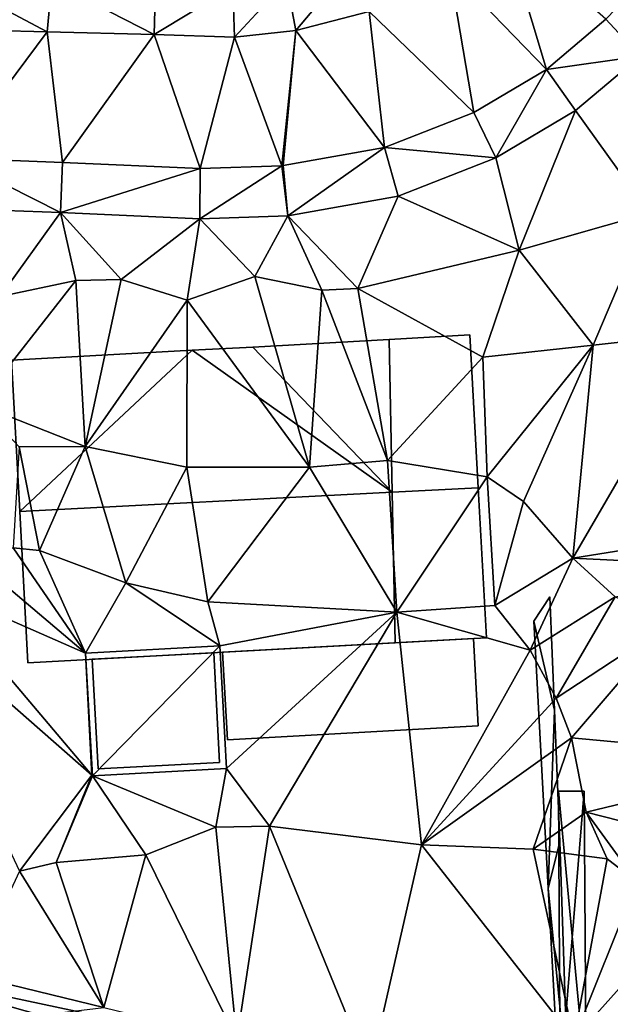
# Model space of a CAD drawing. Header units: inches. Extents: x 92348 to 92626, y 1600224 to 1600387.
# Tile 91 of 117: x 92534 to 92552, y 1600249 to 1600280. Entities that reach past the tile are written whole.
import ezdxf

# ---------------------------------------------------------------- set-up
doc = ezdxf.new("R2010")
doc.units = ezdxf.units.IN
doc.header["$MEASUREMENT"] = 0
for name, color, linetype in [('Bygning', 10, 'Continuous'), ('Objekter_Hekk', 10, 'Continuous'), ('Objekter_Mur', 10, 'Continuous'), ('Terreng_ortofoto', 10, 'Continuous'), ('Veg', 10, 'Continuous')]:
    doc.layers.add(name, color=color, linetype=linetype)

msp = doc.modelspace()

# ---------------------------------------------------------------- linework, layer by layer
at = {"layer": 'Bygning', "color": 74, "true_color": 0x55aa00}
for points in [[(92541.091, 1600269.524, 108.77), (92545.299, 1600269.756, 108.77), (92545.299, 1600269.756, 105.801), (92541.091, 1600269.524, 105.666)], [(92545.299, 1600269.756, 108.77), (92547.794, 1600269.898, 108.77), (92547.794, 1600269.898, 106.067), (92545.299, 1600269.756, 105.801)], [(92548.054, 1600265.179, 110.65), (92547.794, 1600269.898, 108.77), (92545.299, 1600269.756, 108.77), (92545.391, 1600265.042, 110.65)], [(92548.054, 1600265.179, 110.65), (92547.794, 1600269.898, 108.77), (92545.299, 1600269.756, 108.77), (92545.391, 1600265.042, 110.65)], [(92547.794, 1600269.898, 108.77), (92548.054, 1600265.179, 110.65), (92548.054, 1600265.179, 104.918), (92547.794, 1600269.898, 106.067)], [(92533.627, 1600269.118, 108.77), (92539.208, 1600269.429, 108.77), (92539.208, 1600269.429, 105.701), (92533.627, 1600269.118, 106.204)], [(92539.208, 1600269.429, 108.77), (92541.091, 1600269.524, 108.77), (92541.091, 1600269.524, 105.666), (92539.208, 1600269.429, 105.701)], [(92533.888, 1600264.45, 110.65), (92533.627, 1600269.118, 108.77), (92533.627, 1600269.118, 106.204), (92533.888, 1600264.45, 104.365)], [(92548.054, 1600265.179, 110.65), (92545.391, 1600265.042, 110.65), (92545.481, 1600260.396, 108.78), (92548.306, 1600260.55, 108.77)], [(92548.054, 1600265.179, 110.65), (92545.391, 1600265.042, 110.65), (92545.481, 1600260.396, 108.78), (92548.306, 1600260.55, 108.77)], [(92548.054, 1600265.179, 110.65), (92548.306, 1600260.55, 108.77), (92548.306, 1600260.55, 103.871), (92548.054, 1600265.179, 104.918)], [(92533.888, 1600264.45, 110.65), (92534.139, 1600259.771, 108.8), (92545.481, 1600260.396, 108.78), (92545.391, 1600265.042, 110.65)], [(92533.888, 1600264.45, 110.65), (92534.139, 1600259.771, 108.8), (92545.481, 1600260.396, 108.78), (92545.391, 1600265.042, 110.65)], [(92534.139, 1600259.771, 108.8), (92533.888, 1600264.45, 110.65), (92533.888, 1600264.45, 104.365), (92534.139, 1600259.771, 103.765)], [(92545.481, 1600260.396, 108.78), (92534.139, 1600259.771, 108.8), (92534.139, 1600259.771, 103.765), (92545.481, 1600260.396, 103.866)], [(92540.15, 1600260.1, 106.04), (92547.905, 1600260.529, 106), (92547.905, 1600260.529, 105.65), (92540.15, 1600260.1, 105.69)], [(92540.15, 1600260.1, 106.04), (92547.905, 1600260.529, 106), (92547.905, 1600260.529, 105.65), (92540.15, 1600260.1, 105.69)], [(92540.15, 1600260.1, 106.04), (92540.307, 1600257.395, 105.77), (92548.052, 1600257.824, 105.78), (92547.905, 1600260.529, 106)], [(92540.15, 1600260.1, 106.04), (92540.307, 1600257.395, 105.77), (92548.052, 1600257.824, 105.78), (92547.905, 1600260.529, 106)], [(92548.306, 1600260.55, 108.77), (92545.481, 1600260.396, 108.78), (92545.481, 1600260.396, 103.866), (92548.306, 1600260.55, 103.871)], [(92547.905, 1600260.529, 106), (92548.052, 1600257.824, 105.78), (92548.052, 1600257.824, 105.43), (92547.905, 1600260.529, 105.65)], [(92547.905, 1600260.529, 106), (92548.052, 1600257.824, 105.78), (92548.052, 1600257.824, 105.43), (92547.905, 1600260.529, 105.65)], [(92536.123, 1600259.884, 103.72), (92539.88, 1600260.087, 103.72), (92539.88, 1600260.087, 103.708), (92536.123, 1600259.884, 103.709)], [(92536.123, 1600259.884, 103.72), (92539.88, 1600260.087, 103.72), (92539.88, 1600260.087, 104.47), (92536.123, 1600259.884, 104.47)], [(92536.123, 1600259.884, 103.72), (92539.88, 1600260.087, 103.72), (92539.88, 1600260.087, 104.47), (92536.123, 1600259.884, 104.47)], [(92536.304, 1600256.498, 103.72), (92540.061, 1600256.701, 103.72), (92539.88, 1600260.087, 103.72), (92536.123, 1600259.884, 103.72)], [(92536.304, 1600256.498, 103.72), (92540.061, 1600256.701, 103.72), (92539.88, 1600260.087, 103.72), (92536.123, 1600259.884, 103.72)], [(92539.88, 1600260.087, 103.72), (92540.061, 1600256.701, 103.72), (92540.061, 1600256.701, 103.475), (92539.88, 1600260.087, 103.708)], [(92539.88, 1600260.087, 103.72), (92540.061, 1600256.701, 103.72), (92540.061, 1600256.701, 104.47), (92539.88, 1600260.087, 104.47)], [(92539.88, 1600260.087, 103.72), (92540.061, 1600256.701, 103.72), (92540.061, 1600256.701, 104.47), (92539.88, 1600260.087, 104.47)], [(92540.307, 1600257.395, 105.77), (92540.15, 1600260.1, 106.04), (92540.15, 1600260.1, 105.69), (92540.307, 1600257.395, 105.42)], [(92540.307, 1600257.395, 105.77), (92540.15, 1600260.1, 106.04), (92540.15, 1600260.1, 105.69), (92540.307, 1600257.395, 105.42)], [(92536.304, 1600256.498, 103.72), (92536.123, 1600259.884, 103.72), (92536.123, 1600259.884, 103.709), (92536.304, 1600256.498, 103.517)], [(92536.304, 1600256.498, 103.72), (92536.123, 1600259.884, 103.72), (92536.123, 1600259.884, 104.47), (92536.304, 1600256.498, 104.47)], [(92536.304, 1600256.498, 103.72), (92536.123, 1600259.884, 103.72), (92536.123, 1600259.884, 104.47), (92536.304, 1600256.498, 104.47)], [(92548.052, 1600257.824, 105.78), (92540.307, 1600257.395, 105.77), (92540.307, 1600257.395, 105.42), (92548.052, 1600257.824, 105.43)], [(92548.052, 1600257.824, 105.78), (92540.307, 1600257.395, 105.77), (92540.307, 1600257.395, 105.42), (92548.052, 1600257.824, 105.43)], [(92540.061, 1600256.701, 103.72), (92536.304, 1600256.498, 103.72), (92536.304, 1600256.498, 103.517), (92540.061, 1600256.701, 103.475)], [(92540.061, 1600256.701, 103.72), (92536.304, 1600256.498, 103.72), (92536.304, 1600256.498, 104.47), (92540.061, 1600256.701, 104.47)], [(92540.061, 1600256.701, 103.72), (92536.304, 1600256.498, 103.72), (92536.304, 1600256.498, 104.47), (92540.061, 1600256.701, 104.47)]]:
    msp.add_3dface(points, dxfattribs=at)
at = {"layer": 'Terreng_ortofoto'}
for points in [[(92548.858, 1600282.421, 106.3), (92547.168, 1600281.19, 106.24), (92550.158, 1600278.098, 106.41)], [(92548.858, 1600282.421, 106.3), (92550.158, 1600278.098, 106.41), (92551.995, 1600279.645, 106.45)], [(92553.056, 1600278.512, 106.369), (92554.124, 1600281.862, 106.48), (92551.995, 1600279.645, 106.45)], [(92542.132, 1600280.829, 106.251), (92542.411, 1600279.3, 106.22), (92544.125, 1600281.342, 106.247)], [(92544.125, 1600281.342, 106.247), (92542.411, 1600279.3, 106.22), (92544.686, 1600279.886, 106.22)], [(92547.915, 1600276.769, 106.38), (92547.168, 1600281.19, 106.24), (92544.686, 1600279.886, 106.22)], [(92547.915, 1600276.769, 106.38), (92550.158, 1600278.098, 106.41), (92547.168, 1600281.19, 106.24)], [(92531.673, 1600280.88, 106.293), (92531.445, 1600279.336, 106.27), (92534.73, 1600279.254, 106.215)], [(92534.876, 1600280.801, 106.257), (92531.673, 1600280.88, 106.293), (92534.73, 1600279.254, 106.215)], [(92534.876, 1600280.801, 106.257), (92534.73, 1600279.254, 106.215), (92538.035, 1600279.172, 106.16)], [(92538.079, 1600280.721, 106.22), (92534.876, 1600280.801, 106.257), (92538.035, 1600279.172, 106.16)], [(92538.079, 1600280.721, 106.22), (92538.035, 1600279.172, 106.16), (92540.465, 1600280.647, 106.221)], [(92542.132, 1600280.829, 106.251), (92540.465, 1600280.647, 106.221), (92540.525, 1600279.094, 106.18)], [(92542.132, 1600280.829, 106.251), (92540.525, 1600279.094, 106.18), (92542.411, 1600279.3, 106.22)], [(92538.035, 1600279.172, 106.16), (92540.525, 1600279.094, 106.18), (92540.465, 1600280.647, 106.221)], [(92542.411, 1600279.3, 106.22), (92545.158, 1600275.683, 106.31), (92544.686, 1600279.886, 106.22)], [(92547.915, 1600276.769, 106.38), (92544.686, 1600279.886, 106.22), (92545.158, 1600275.683, 106.31)], [(92553.056, 1600278.512, 106.369), (92551.995, 1600279.645, 106.45), (92550.158, 1600278.098, 106.41)], [(92534.73, 1600279.254, 106.215), (92531.445, 1600279.336, 106.27), (92531.817, 1600275.354, 106.345)], [(92534.73, 1600279.254, 106.215), (92531.817, 1600275.354, 106.345), (92535.211, 1600275.225, 106.32)], [(92538.035, 1600279.172, 106.16), (92534.73, 1600279.254, 106.215), (92535.211, 1600275.225, 106.32)], [(92538.035, 1600279.172, 106.16), (92535.211, 1600275.225, 106.32), (92539.459, 1600275.036, 106.32)], [(92538.035, 1600279.172, 106.16), (92539.459, 1600275.036, 106.32), (92540.525, 1600279.094, 106.18)], [(92542.411, 1600279.3, 106.22), (92540.525, 1600279.094, 106.18), (92541.983, 1600275.125, 106.31)], [(92542.411, 1600279.3, 106.22), (92541.983, 1600275.125, 106.31), (92542.023, 1600275.129, 106.31)], [(92542.411, 1600279.3, 106.22), (92542.023, 1600275.129, 106.31), (92545.158, 1600275.683, 106.31)], [(92540.525, 1600279.094, 106.18), (92539.459, 1600275.036, 106.32), (92541.983, 1600275.125, 106.31)], [(92553.056, 1600278.512, 106.369), (92550.158, 1600278.098, 106.41), (92551.058, 1600276.83, 106.289)], [(92553.056, 1600278.512, 106.369), (92551.058, 1600276.83, 106.289), (92553.336, 1600273.663, 106)], [(92547.915, 1600276.769, 106.38), (92548.598, 1600275.372, 106.26), (92550.158, 1600278.098, 106.41)], [(92550.158, 1600278.098, 106.41), (92548.598, 1600275.372, 106.26), (92551.058, 1600276.83, 106.289)], [(92547.915, 1600276.769, 106.38), (92545.158, 1600275.683, 106.31), (92548.598, 1600275.372, 106.26)], [(92551.058, 1600276.83, 106.289), (92548.598, 1600275.372, 106.26), (92549.317, 1600272.516, 106)], [(92551.058, 1600276.83, 106.289), (92549.317, 1600272.516, 106), (92553.336, 1600273.663, 106)], [(92545.158, 1600275.683, 106.31), (92542.023, 1600275.129, 106.31), (92542.166, 1600273.581, 106.229)], [(92545.158, 1600275.683, 106.31), (92542.166, 1600273.581, 106.229), (92545.581, 1600274.184, 106.228)], [(92545.158, 1600275.683, 106.31), (92545.581, 1600274.184, 106.228), (92548.598, 1600275.372, 106.26)], [(92531.739, 1600273.806, 106.313), (92535.147, 1600273.676, 106.253), (92531.817, 1600275.354, 106.345)], [(92535.147, 1600273.676, 106.253), (92535.211, 1600275.225, 106.32), (92531.817, 1600275.354, 106.345)], [(92535.147, 1600273.676, 106.253), (92539.459, 1600275.036, 106.32), (92535.211, 1600275.225, 106.32)], [(92549.317, 1600272.516, 106), (92548.598, 1600275.372, 106.26), (92545.581, 1600274.184, 106.228)], [(92535.147, 1600273.676, 106.253), (92539.452, 1600273.485, 106.243), (92539.459, 1600275.036, 106.32)], [(92539.459, 1600275.036, 106.32), (92539.452, 1600273.485, 106.243), (92541.983, 1600275.125, 106.31)], [(92541.983, 1600275.125, 106.31), (92539.452, 1600273.485, 106.243), (92542.166, 1600273.581, 106.229)], [(92541.983, 1600275.125, 106.31), (92542.166, 1600273.581, 106.229), (92542.023, 1600275.129, 106.31)], [(92545.581, 1600274.184, 106.228), (92542.166, 1600273.581, 106.229), (92544.326, 1600271.332, 106)], [(92549.317, 1600272.516, 106), (92545.581, 1600274.184, 106.228), (92544.326, 1600271.332, 106)], [(92531.739, 1600273.806, 106.313), (92533.273, 1600271.09, 106), (92535.147, 1600273.676, 106.253)], [(92533.273, 1600271.09, 106), (92535.616, 1600271.576, 106), (92535.147, 1600273.676, 106.253)], [(92535.147, 1600273.676, 106.253), (92535.616, 1600271.576, 106), (92537.018, 1600271.613, 106)], [(92535.147, 1600273.676, 106.253), (92537.018, 1600271.613, 106), (92539.452, 1600273.485, 106.243)], [(92539.054, 1600270.975, 106), (92539.452, 1600273.485, 106.243), (92537.018, 1600271.613, 106)], [(92539.054, 1600270.975, 106), (92541.152, 1600271.706, 106), (92539.452, 1600273.485, 106.243)], [(92539.452, 1600273.485, 106.243), (92541.152, 1600271.706, 106), (92542.166, 1600273.581, 106.229)], [(92542.166, 1600273.581, 106.229), (92541.152, 1600271.706, 106), (92543.214, 1600271.278, 106)], [(92544.326, 1600271.332, 106), (92542.166, 1600273.581, 106.229), (92543.214, 1600271.278, 106)], [(92553.336, 1600273.663, 106), (92549.317, 1600272.516, 106), (92551.599, 1600269.583, 106.115)], [(92555.02, 1600269.959, 106.14), (92553.336, 1600273.663, 106), (92551.599, 1600269.583, 106.115)], [(92549.317, 1600272.516, 106), (92544.326, 1600271.332, 106), (92548.198, 1600269.21, 106.09)], [(92549.317, 1600272.516, 106), (92548.198, 1600269.21, 106.09), (92551.599, 1600269.583, 106.115)], [(92535.907, 1600266.456, 105), (92535.616, 1600271.576, 106), (92532.615, 1600267.752, 106.32)], [(92533.273, 1600271.09, 106), (92532.615, 1600267.752, 106.32), (92535.616, 1600271.576, 106)], [(92535.907, 1600266.456, 105), (92537.018, 1600271.613, 106), (92535.616, 1600271.576, 106)], [(92535.907, 1600266.456, 105), (92539.054, 1600270.975, 106), (92537.018, 1600271.613, 106)], [(92539.054, 1600270.975, 106), (92542.836, 1600265.814, 105), (92541.152, 1600271.706, 106)], [(92542.836, 1600265.814, 105), (92543.214, 1600271.278, 106), (92541.152, 1600271.706, 106)], [(92545.252, 1600266.017, 105), (92543.214, 1600271.278, 106), (92542.836, 1600265.814, 105)], [(92544.326, 1600271.332, 106), (92543.214, 1600271.278, 106), (92545.252, 1600266.017, 105)], [(92544.326, 1600271.332, 106), (92545.252, 1600266.017, 105), (92548.198, 1600269.21, 106.09)], [(92535.907, 1600266.456, 105), (92539.053, 1600265.812, 105), (92539.054, 1600270.975, 106)], [(92539.054, 1600270.975, 106), (92539.053, 1600265.812, 105), (92542.836, 1600265.814, 105)], [(92555.02, 1600269.959, 106.14), (92551.599, 1600269.583, 106.115), (92550.975, 1600263.001, 105)], [(92555.02, 1600269.959, 106.14), (92550.975, 1600263.001, 105), (92557.915, 1600264.12, 105)], [(92551.599, 1600269.583, 106.115), (92548.198, 1600269.21, 106.09), (92548.322, 1600265.515, 105)], [(92551.599, 1600269.583, 106.115), (92548.322, 1600265.515, 105), (92549.445, 1600264.758, 105)], [(92551.599, 1600269.583, 106.115), (92549.445, 1600264.758, 105), (92550.975, 1600263.001, 105)], [(92548.198, 1600269.21, 106.09), (92545.252, 1600266.017, 105), (92548.322, 1600265.515, 105)], [(92535.907, 1600266.456, 105), (92532.615, 1600267.752, 106.32), (92533.865, 1600266.444, 105)], [(92533.865, 1600266.444, 105), (92533.682, 1600263.326, 104), (92534.5, 1600263.247, 104)], [(92535.907, 1600266.456, 105), (92533.865, 1600266.444, 105), (92534.5, 1600263.247, 104)], [(92535.907, 1600266.456, 105), (92534.5, 1600263.247, 104), (92537.159, 1600262.244, 104)], [(92535.907, 1600266.456, 105), (92537.159, 1600262.244, 104), (92539.053, 1600265.812, 105)], [(92539.053, 1600265.812, 105), (92537.159, 1600262.244, 104), (92539.696, 1600261.654, 104)], [(92539.053, 1600265.812, 105), (92539.696, 1600261.654, 104), (92542.836, 1600265.814, 105)], [(92542.836, 1600265.814, 105), (92539.696, 1600261.654, 104), (92545.533, 1600261.338, 104)], [(92545.252, 1600266.017, 105), (92542.836, 1600265.814, 105), (92545.533, 1600261.338, 104)], [(92545.252, 1600266.017, 105), (92545.533, 1600261.338, 104), (92548.322, 1600265.515, 105)], [(92545.533, 1600261.338, 104), (92548.569, 1600261.547, 104), (92548.322, 1600265.515, 105)], [(92548.569, 1600261.547, 104), (92549.445, 1600264.758, 105), (92548.322, 1600265.515, 105)], [(92548.569, 1600261.547, 104), (92550.975, 1600263.001, 105), (92549.445, 1600264.758, 105)], [(92550.975, 1600263.001, 105), (92557.062, 1600262.709, 105), (92557.915, 1600264.12, 105)], [(92535.913, 1600260.073, 103.72), (92533.682, 1600263.326, 104), (92532.522, 1600262.943, 104)], [(92535.913, 1600260.073, 103.72), (92534.5, 1600263.247, 104), (92533.682, 1600263.326, 104)], [(92537.159, 1600262.244, 104), (92534.5, 1600263.247, 104), (92535.913, 1600260.073, 103.72)], [(92531.153, 1600262.165, 104), (92535.913, 1600260.073, 103.72), (92532.522, 1600262.943, 104)], [(92548.569, 1600261.547, 104), (92549.658, 1600260.16, 104), (92550.975, 1600263.001, 105)], [(92549.658, 1600260.16, 104), (92552.278, 1600261.81, 105), (92550.975, 1600263.001, 105)], [(92552.278, 1600261.81, 105), (92557.062, 1600262.709, 105), (92550.975, 1600263.001, 105)], [(92531.153, 1600262.165, 104), (92529.922, 1600261.733, 104), (92536.114, 1600256.307, 103.506)], [(92531.153, 1600262.165, 104), (92536.114, 1600256.307, 103.506), (92535.913, 1600260.073, 103.72)], [(92537.159, 1600262.244, 104), (92535.913, 1600260.073, 103.72), (92540.069, 1600260.298, 103.72)], [(92537.159, 1600262.244, 104), (92540.069, 1600260.298, 103.72), (92539.696, 1600261.654, 104)], [(92549.658, 1600260.16, 104), (92550.454, 1600258.681, 104), (92552.278, 1600261.81, 105)], [(92553.939, 1600260.971, 105), (92552.278, 1600261.81, 105), (92550.454, 1600258.681, 104)], [(92533.879, 1600253.345, 103), (92536.114, 1600256.307, 103.506), (92529.922, 1600261.733, 104)], [(92545.533, 1600261.338, 104), (92539.696, 1600261.654, 104), (92540.069, 1600260.298, 103.72)], [(92545.533, 1600261.338, 104), (92549.658, 1600260.16, 104), (92548.569, 1600261.547, 104)], [(92545.533, 1600261.338, 104), (92540.069, 1600260.298, 103.72), (92540.271, 1600256.512, 103.459)], [(92541.606, 1600254.735, 103), (92545.533, 1600261.338, 104), (92540.271, 1600256.512, 103.459)], [(92546.295, 1600254.155, 103), (92545.533, 1600261.338, 104), (92541.606, 1600254.735, 103)], [(92546.295, 1600254.155, 103), (92549.658, 1600260.16, 104), (92545.533, 1600261.338, 104)], [(92553.939, 1600260.971, 105), (92550.454, 1600258.681, 104), (92550.935, 1600257.459, 104)], [(92553.939, 1600260.971, 105), (92550.935, 1600257.459, 104), (92558.124, 1600256.79, 104)], [(92536.135, 1600256.289, 103.506), (92540.069, 1600260.298, 103.72), (92535.913, 1600260.073, 103.72)], [(92536.135, 1600256.289, 103.506), (92540.271, 1600256.512, 103.459), (92540.069, 1600260.298, 103.72)], [(92536.114, 1600256.307, 103.506), (92536.135, 1600256.289, 103.506), (92535.913, 1600260.073, 103.72)], [(92546.295, 1600254.155, 103), (92550.454, 1600258.681, 104), (92549.658, 1600260.16, 104)], [(92546.295, 1600254.155, 103), (92550.935, 1600257.459, 104), (92550.454, 1600258.681, 104)], [(92546.295, 1600254.155, 103), (92549.744, 1600254.015, 103), (92550.935, 1600257.459, 104)], [(92551.382, 1600255.167, 104), (92550.935, 1600257.459, 104), (92549.744, 1600254.015, 103)], [(92551.382, 1600255.167, 104), (92558.124, 1600256.79, 104), (92550.935, 1600257.459, 104)], [(92556.554, 1600253.845, 104), (92558.124, 1600256.79, 104), (92551.382, 1600255.167, 104)], [(92539.944, 1600254.704, 103), (92540.271, 1600256.512, 103.459), (92536.135, 1600256.289, 103.506)], [(92539.944, 1600254.704, 103), (92541.606, 1600254.735, 103), (92540.271, 1600256.512, 103.459)], [(92533.879, 1600253.345, 103), (92535.015, 1600253.609, 103), (92536.114, 1600256.307, 103.506)], [(92535.015, 1600253.609, 103), (92536.135, 1600256.289, 103.506), (92536.114, 1600256.307, 103.506)], [(92537.783, 1600253.844, 103), (92536.135, 1600256.289, 103.506), (92535.015, 1600253.609, 103)], [(92537.783, 1600253.844, 103), (92539.944, 1600254.704, 103), (92536.135, 1600256.289, 103.506)], [(92552.038, 1600253.721, 104), (92551.382, 1600255.167, 104), (92549.744, 1600254.015, 103)], [(92552.952, 1600253.009, 104), (92551.382, 1600255.167, 104), (92552.038, 1600253.721, 104)], [(92552.952, 1600253.009, 104), (92556.554, 1600253.845, 104), (92551.382, 1600255.167, 104)], [(92537.783, 1600253.844, 103), (92540.592, 1600248.137, 102.443), (92539.944, 1600254.704, 103)], [(92539.944, 1600254.704, 103), (92540.592, 1600248.137, 102.443), (92541.606, 1600254.735, 103)], [(92544.701, 1600247.143, 102.221), (92541.606, 1600254.735, 103), (92540.592, 1600248.137, 102.443)], [(92546.295, 1600254.155, 103), (92541.606, 1600254.735, 103), (92544.701, 1600247.143, 102.221)], [(92546.295, 1600254.155, 103), (92544.701, 1600247.143, 102.221), (92551.008, 1600248.152, 103)], [(92546.295, 1600254.155, 103), (92551.008, 1600248.152, 103), (92549.744, 1600254.015, 103)], [(92551.008, 1600248.152, 103), (92552.038, 1600253.721, 104), (92549.744, 1600254.015, 103)], [(92536.484, 1600249.131, 102.665), (92535.015, 1600253.609, 103), (92533.879, 1600253.345, 103)], [(92536.484, 1600249.131, 102.665), (92537.783, 1600253.844, 103), (92535.015, 1600253.609, 103)], [(92536.484, 1600249.131, 102.665), (92540.592, 1600248.137, 102.443), (92537.783, 1600253.844, 103)], [(92552.952, 1600253.009, 104), (92552.038, 1600253.721, 104), (92551.008, 1600248.152, 103)], [(92536.484, 1600249.131, 102.665), (92533.879, 1600253.345, 103), (92532.375, 1600250.125, 102.888)], [(92552.952, 1600253.009, 104), (92551.008, 1600248.152, 103), (92554.881, 1600252.473, 104)], [(92554.881, 1600252.473, 104), (92551.008, 1600248.152, 103), (92552.226, 1600246.332, 103)], [(92536.484, 1600249.131, 102.665), (92532.375, 1600250.125, 102.888), (92532.076, 1600248.603, 102.87)]]:
    msp.add_3dface(points, dxfattribs=at)
at = {"layer": 'Veg', "color": 7}
for points in [[(92548.858, 1600282.421, 106.3), (92547.168, 1600281.19, 106.24), (92550.158, 1600278.098, 106.41)], [(92548.858, 1600282.421, 106.3), (92550.158, 1600278.098, 106.41), (92551.995, 1600279.645, 106.45)], [(92547.168, 1600281.19, 106.24), (92544.686, 1600279.886, 106.22), (92547.915, 1600276.769, 106.38)], [(92547.168, 1600281.19, 106.24), (92547.915, 1600276.769, 106.38), (92550.158, 1600278.098, 106.41)], [(92544.686, 1600279.886, 106.22), (92542.411, 1600279.3, 106.22), (92545.158, 1600275.683, 106.31)], [(92544.686, 1600279.886, 106.22), (92545.158, 1600275.683, 106.31), (92547.915, 1600276.769, 106.38)], [(92531.445, 1600279.336, 106.27), (92531.817, 1600275.354, 106.345), (92534.73, 1600279.254, 106.215)], [(92534.73, 1600279.254, 106.215), (92531.817, 1600275.354, 106.345), (92535.211, 1600275.225, 106.32)], [(92534.73, 1600279.254, 106.215), (92535.211, 1600275.225, 106.32), (92538.035, 1600279.172, 106.16)], [(92538.035, 1600279.172, 106.16), (92535.211, 1600275.225, 106.32), (92539.459, 1600275.036, 106.32)], [(92538.035, 1600279.172, 106.16), (92539.459, 1600275.036, 106.32), (92540.525, 1600279.094, 106.18)], [(92540.525, 1600279.094, 106.18), (92541.983, 1600275.125, 106.31), (92542.411, 1600279.3, 106.22)], [(92541.983, 1600275.125, 106.31), (92542.023, 1600275.129, 106.31), (92542.411, 1600279.3, 106.22)], [(92542.411, 1600279.3, 106.22), (92542.023, 1600275.129, 106.31), (92545.158, 1600275.683, 106.31)], [(92540.525, 1600279.094, 106.18), (92539.459, 1600275.036, 106.32), (92541.983, 1600275.125, 106.31)]]:
    msp.add_3dface(points, dxfattribs=at)

# ---------------------------------------------------------------- meshes
at = {"layer": 'Bygning', "color": 74, "true_color": 0x55aa00}
mesh = msp.add_polyface(dxfattribs=at)
corners = [(92539.208, 1600269.429, 108.77), (92533.888, 1600264.45, 110.65), (92545.391, 1600265.042, 110.65), (92545.299, 1600269.756, 108.77), (92541.091, 1600269.524, 108.77), (92533.627, 1600269.118, 108.77)]
mesh.append_faces([[corners[k] for k in face] for face in [(0, 2, 4), (0, 5, 1), (2, 3, 4), (0, 1, 2)]])
mesh = msp.add_polyface(dxfattribs=at)
corners = [(92539.208, 1600269.429, 108.77), (92533.888, 1600264.45, 110.65), (92545.391, 1600265.042, 110.65), (92545.299, 1600269.756, 108.77), (92541.091, 1600269.524, 108.77), (92533.627, 1600269.118, 108.77)]
mesh.append_faces([[corners[k] for k in face] for face in [(0, 2, 4), (0, 5, 1), (2, 3, 4), (0, 1, 2)]])
at = {"layer": 'Objekter_Hekk', "color": 24, "true_color": 0xaa170d}
mesh = msp.add_polyface(dxfattribs=at)
corners = [(92549.977, 1600244.875, 102.231), (92550.164, 1600245.625, 102.482), (92541.559, 1600247.75, 102.378), (92541.207, 1600247, 102.339), (92529.504, 1600250.312, 103.089), (92528.754, 1600249.688, 103.108), (92527.629, 1600260.938, 103.92), (92528.402, 1600261.312, 103.956), (92527.297, 1600266.125, 105.138), (92528.094, 1600266.125, 105.142), (92549.977, 1600244.875, 103.77), (92550.164, 1600245.625, 103.77), (92541.559, 1600247.75, 103.85), (92541.207, 1600247, 103.85), (92529.504, 1600250.312, 104.44), (92528.754, 1600249.688, 104.44), (92527.629, 1600260.938, 105.13), (92528.402, 1600261.312, 105.13), (92527.297, 1600266.125, 105.63), (92528.094, 1600266.125, 105.63)]
mesh.append_faces([[corners[k] for k in face] for face in [(10, 13, 3), (10, 3, 0), (13, 15, 5), (13, 5, 3), (7, 6, 4), (4, 3, 2), (9, 8, 7), (7, 8, 6), (6, 5, 4), (4, 5, 3), (3, 0, 2), (0, 1, 2), (15, 16, 6), (15, 6, 5), (16, 18, 8), (16, 8, 6), (18, 19, 9), (18, 9, 8), (12, 11, 1), (12, 1, 2), (19, 17, 9), (17, 7, 9), (17, 14, 7), (14, 4, 7), (14, 12, 4), (12, 2, 4), (12, 11, 1), (12, 1, 2), (11, 10, 1), (10, 0, 1), (10, 13, 3), (10, 3, 0), (13, 15, 5), (13, 5, 3), (15, 16, 6), (15, 6, 5), (16, 18, 8), (16, 8, 6), (18, 19, 9), (18, 9, 8), (19, 17, 9), (17, 7, 9), (17, 14, 7), (14, 4, 7), (14, 12, 4), (12, 2, 4), (11, 10, 1), (10, 0, 1), (17, 16, 14), (14, 13, 12), (19, 18, 17), (17, 18, 16), (16, 15, 14), (14, 15, 13), (13, 10, 12), (10, 11, 12), (17, 16, 14), (14, 13, 12), (19, 18, 17), (17, 18, 16), (16, 15, 14), (14, 15, 13), (13, 10, 12), (10, 11, 12), (7, 6, 4), (4, 3, 2), (9, 8, 7), (7, 8, 6), (6, 5, 4), (4, 5, 3), (3, 0, 2), (0, 1, 2)]], dxfattribs={"color": 84})
mesh = msp.add_polyface(dxfattribs=at)
corners = [(92549.977, 1600244.875, 102.231), (92550.164, 1600245.625, 102.482), (92541.559, 1600247.75, 102.378), (92541.207, 1600247, 102.339), (92529.504, 1600250.312, 103.089), (92528.754, 1600249.688, 103.108), (92527.629, 1600260.938, 103.92), (92528.402, 1600261.312, 103.956), (92527.297, 1600266.125, 105.138), (92528.094, 1600266.125, 105.142), (92549.977, 1600244.875, 103.77), (92550.164, 1600245.625, 103.77), (92541.559, 1600247.75, 103.85), (92541.207, 1600247, 103.85), (92529.504, 1600250.312, 104.44), (92528.754, 1600249.688, 104.44), (92527.629, 1600260.938, 105.13), (92528.402, 1600261.312, 105.13), (92527.297, 1600266.125, 105.63), (92528.094, 1600266.125, 105.63)]
mesh.append_faces([[corners[k] for k in face] for face in [(10, 13, 3), (10, 3, 0), (13, 15, 5), (13, 5, 3), (7, 6, 4), (4, 3, 2), (9, 8, 7), (7, 8, 6), (6, 5, 4), (4, 5, 3), (3, 0, 2), (0, 1, 2), (15, 16, 6), (15, 6, 5), (16, 18, 8), (16, 8, 6), (18, 19, 9), (18, 9, 8), (12, 11, 1), (12, 1, 2), (19, 17, 9), (17, 7, 9), (17, 14, 7), (14, 4, 7), (14, 12, 4), (12, 2, 4), (12, 11, 1), (12, 1, 2), (11, 10, 1), (10, 0, 1), (10, 13, 3), (10, 3, 0), (13, 15, 5), (13, 5, 3), (15, 16, 6), (15, 6, 5), (16, 18, 8), (16, 8, 6), (18, 19, 9), (18, 9, 8), (19, 17, 9), (17, 7, 9), (17, 14, 7), (14, 4, 7), (14, 12, 4), (12, 2, 4), (11, 10, 1), (10, 0, 1), (17, 16, 14), (14, 13, 12), (19, 18, 17), (17, 18, 16), (16, 15, 14), (14, 15, 13), (13, 10, 12), (10, 11, 12), (17, 16, 14), (14, 13, 12), (19, 18, 17), (17, 18, 16), (16, 15, 14), (14, 15, 13), (13, 10, 12), (10, 11, 12), (7, 6, 4), (4, 3, 2), (9, 8, 7), (7, 8, 6), (6, 5, 4), (4, 5, 3), (3, 0, 2), (0, 1, 2)]])
mesh = msp.add_polyface(dxfattribs=at)
corners = [(92550.527, 1600255.812, 103.602), (92550.586, 1600246.75, 102.751), (92551.383, 1600246.75, 102.914), (92551.324, 1600255.812, 104.02), (92551.324, 1600255.812, 105.08), (92550.586, 1600246.75, 104.43), (92551.383, 1600246.75, 104.43), (92550.527, 1600255.812, 105.08)]
mesh.append_faces([[corners[k] for k in face] for face in [(4, 6, 3), (6, 2, 3), (6, 5, 2), (5, 1, 2), (3, 0, 2), (0, 1, 2), (5, 7, 0), (5, 0, 1), (7, 4, 3), (7, 3, 0), (4, 6, 3), (6, 2, 3), (6, 5, 2), (5, 1, 2), (5, 7, 0), (5, 0, 1), (7, 4, 3), (7, 3, 0), (4, 7, 5), (4, 5, 6), (4, 7, 5), (4, 5, 6), (3, 0, 2), (0, 1, 2)]], dxfattribs={"color": 84})
mesh = msp.add_polyface(dxfattribs=at)
corners = [(92550.527, 1600255.812, 103.602), (92550.586, 1600246.75, 102.751), (92551.383, 1600246.75, 102.914), (92551.324, 1600255.812, 104.02), (92551.324, 1600255.812, 105.08), (92550.586, 1600246.75, 104.43), (92551.383, 1600246.75, 104.43), (92550.527, 1600255.812, 105.08)]
mesh.append_faces([[corners[k] for k in face] for face in [(4, 6, 3), (6, 2, 3), (6, 5, 2), (5, 1, 2), (3, 0, 2), (0, 1, 2), (5, 7, 0), (5, 0, 1), (7, 4, 3), (7, 3, 0), (4, 6, 3), (6, 2, 3), (6, 5, 2), (5, 1, 2), (5, 7, 0), (5, 0, 1), (7, 4, 3), (7, 3, 0), (4, 7, 5), (4, 5, 6), (4, 7, 5), (4, 5, 6), (3, 0, 2), (0, 1, 2)]])
at = {"layer": 'Objekter_Mur', "color": 24, "true_color": 0xaa170d}
mesh = msp.add_polyface(dxfattribs=at)
corners = [(92550.578, 1600246.062, 102.42), (92550.578, 1600246.062, 102.37), (92550.828, 1600246.562, 102.774), (92550.828, 1600246.562, 103.13), (92550.207, 1600252.812, 103.03), (92550.207, 1600252.812, 103.084), (92550.578, 1600246.062, 102.666), (92550.57, 1600254.25, 103.432), (92550.57, 1600254.25, 103.76), (92550.406, 1600258.312, 103.966), (92550.406, 1600258.312, 104.47), (92550.207, 1600252.812, 102.98), (92550.266, 1600261.812, 104.537), (92550.266, 1600261.812, 104.73), (92549.77, 1600261.062, 103.65), (92549.77, 1600261.062, 103.7), (92549.77, 1600261.062, 104.233)]
mesh.append_faces([[corners[k] for k in face] for face in [(3, 6, 2), (6, 0, 2), (4, 15, 5), (15, 16, 5), (8, 3, 7), (3, 2, 7), (3, 6, 2), (6, 0, 2), (15, 12, 16), (12, 13, 16), (0, 4, 6), (4, 5, 6), (15, 13, 12), (15, 12, 14), (13, 10, 12), (10, 9, 12), (10, 15, 9), (15, 14, 9), (15, 13, 12), (15, 12, 14), (13, 10, 12), (10, 9, 12), (10, 15, 9), (15, 14, 9), (15, 10, 13), (15, 10, 13), (14, 9, 12), (4, 15, 14), (4, 14, 11), (15, 10, 9), (15, 9, 14), (10, 4, 9), (4, 11, 9), (15, 10, 9), (15, 9, 14), (10, 4, 9), (4, 11, 9), (4, 10, 15), (4, 10, 15), (11, 9, 14), (11, 9, 14), (4, 10, 9), (4, 9, 11), (8, 4, 7), (4, 11, 7), (4, 10, 9), (4, 9, 11), (10, 8, 9), (8, 7, 9), (4, 8, 10), (4, 8, 10), (11, 7, 9), (4, 15, 5), (15, 16, 5), (4, 8, 7), (4, 7, 11), (8, 3, 7), (3, 2, 7), (3, 4, 11), (3, 11, 2), (4, 8, 7), (4, 7, 11), (8, 3, 7), (3, 2, 7), (3, 4, 11), (3, 11, 2), (4, 3, 8), (11, 2, 7), (11, 2, 7), (0, 4, 11), (0, 11, 1), (3, 0, 2), (0, 1, 2), (0, 4, 11), (0, 11, 1), (4, 3, 11), (3, 2, 11), (0, 3, 4), (0, 3, 4), (1, 2, 11), (1, 2, 11), (15, 12, 16), (12, 13, 16), (10, 8, 9), (8, 7, 9), (14, 9, 12), (4, 15, 14), (4, 14, 11), (13, 10, 12), (10, 9, 12), (13, 10, 12), (10, 9, 12), (4, 3, 8), (8, 4, 7), (4, 11, 7), (4, 3, 11), (3, 2, 11), (11, 7, 9), (10, 8, 9), (8, 7, 9), (8, 3, 7), (3, 2, 7), (0, 4, 6), (4, 5, 6), (3, 0, 2), (0, 1, 2)]], dxfattribs={"color": 254})
mesh = msp.add_polyface(dxfattribs=at)
corners = [(92550.578, 1600246.062, 102.42), (92550.578, 1600246.062, 102.37), (92550.828, 1600246.562, 102.774), (92550.828, 1600246.562, 103.13), (92550.207, 1600252.812, 103.03), (92550.207, 1600252.812, 103.084), (92550.578, 1600246.062, 102.666), (92550.57, 1600254.25, 103.432), (92550.57, 1600254.25, 103.76), (92550.406, 1600258.312, 103.966), (92550.406, 1600258.312, 104.47), (92550.207, 1600252.812, 102.98), (92550.266, 1600261.812, 104.537), (92550.266, 1600261.812, 104.73), (92549.77, 1600261.062, 103.65), (92549.77, 1600261.062, 103.7), (92549.77, 1600261.062, 104.233)]
mesh.append_faces([[corners[k] for k in face] for face in [(3, 6, 2), (6, 0, 2), (4, 15, 5), (15, 16, 5), (8, 3, 7), (3, 2, 7), (3, 6, 2), (6, 0, 2), (15, 12, 16), (12, 13, 16), (0, 4, 6), (4, 5, 6), (15, 13, 12), (15, 12, 14), (13, 10, 12), (10, 9, 12), (10, 15, 9), (15, 14, 9), (15, 13, 12), (15, 12, 14), (13, 10, 12), (10, 9, 12), (10, 15, 9), (15, 14, 9), (15, 10, 13), (15, 10, 13), (14, 9, 12), (4, 15, 14), (4, 14, 11), (15, 10, 9), (15, 9, 14), (10, 4, 9), (4, 11, 9), (15, 10, 9), (15, 9, 14), (10, 4, 9), (4, 11, 9), (4, 10, 15), (4, 10, 15), (11, 9, 14), (11, 9, 14), (4, 10, 9), (4, 9, 11), (8, 4, 7), (4, 11, 7), (4, 10, 9), (4, 9, 11), (10, 8, 9), (8, 7, 9), (4, 8, 10), (4, 8, 10), (11, 7, 9), (4, 15, 5), (15, 16, 5), (4, 8, 7), (4, 7, 11), (8, 3, 7), (3, 2, 7), (3, 4, 11), (3, 11, 2), (4, 8, 7), (4, 7, 11), (8, 3, 7), (3, 2, 7), (3, 4, 11), (3, 11, 2), (4, 3, 8), (11, 2, 7), (11, 2, 7), (0, 4, 11), (0, 11, 1), (3, 0, 2), (0, 1, 2), (0, 4, 11), (0, 11, 1), (4, 3, 11), (3, 2, 11), (0, 3, 4), (0, 3, 4), (1, 2, 11), (1, 2, 11), (15, 12, 16), (12, 13, 16), (10, 8, 9), (8, 7, 9), (14, 9, 12), (4, 15, 14), (4, 14, 11), (13, 10, 12), (10, 9, 12), (13, 10, 12), (10, 9, 12), (4, 3, 8), (8, 4, 7), (4, 11, 7), (4, 3, 11), (3, 2, 11), (11, 7, 9), (10, 8, 9), (8, 7, 9), (8, 3, 7), (3, 2, 7), (0, 4, 6), (4, 5, 6), (3, 0, 2), (0, 1, 2)]])

doc.saveas('drawing.dxf')
